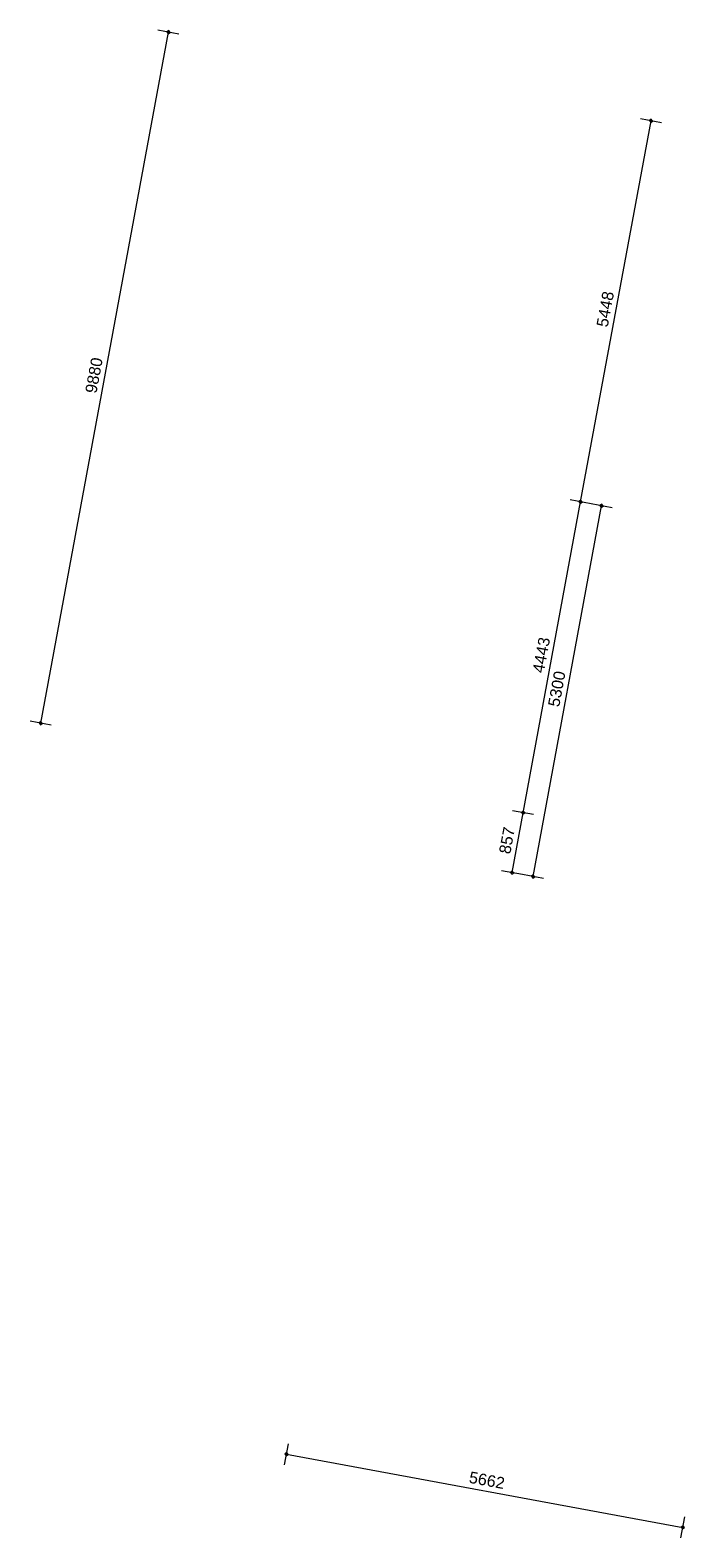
# Model space of a CAD drawing. Extents: x -294884 to 286267, y 0 to 1429765.
# Tile 136 of 178: x 103209 to 112405, y 959130 to 980327. Entities that reach past the tile are written whole.
import ezdxf

# ---------------------------------------------------------------- set-up
doc = ezdxf.new("R2010")
doc.units = 0
doc.header["$MEASUREMENT"] = 0
for name, color, linetype in [('A-0030-STRAMIEN', 1, 'Continuous'), ('A-0038-STR-MAATLIJN', 1, 'Continuous'), ('A-0040-ONDERLEGGER', 7, 'Continuous'), ('A-1130-TXT+MT-BE', 1, 'Continuous')]:
    doc.layers.add(name, color=color, linetype=linetype)
doc.dimstyles.new('@D00GM', dxfattribs={"dimtxt": 135, "dimasz": 1, "dimexe": 0.18, "dimexo": 0.0625, "dimgap": 13.5, "dimtad": 1, "dimdec": 0, "dimzin": 0, "dimdsep": 46, "dimtxsty": 'Standard', "dimblk": '^SD00____100_10', "dimcen": 0.09, "dimse1": 1, "dimse2": 1, "dimclrd": 1, "dimadec": 0, "dimazin": 0, "dimtfac": 1, "dimtdec": 4, "dimtmove": 0, "dimatfit": 3, "dimfxl": 0, "dimtolj": 1, "dimtzin": 0, "dimlwd": 13, "dimarcsym": 0})
doc.dimstyles.new('@D03ST', dxfattribs={"dimtxt": 162, "dimasz": 1, "dimexe": 0.18, "dimexo": 0.0625, "dimgap": 16.2, "dimtad": 1, "dimdec": 0, "dimzin": 0, "dimdsep": 46, "dimtxsty": 'Standard', "dimblk": '^SD03____100_10', "dimcen": 0.09, "dimse1": 1, "dimse2": 1, "dimclrd": 1, "dimadec": 0, "dimazin": 0, "dimtfac": 1, "dimtdec": 4, "dimtmove": 0, "dimatfit": 3, "dimfxl": 0, "dimtolj": 1, "dimtzin": 0, "dimlwd": 13, "dimarcsym": 0})
doc.dimstyles.new('@D076', dxfattribs={"dimtxt": 630, "dimasz": 700, "dimexe": 0.18, "dimexo": 0.0625, "dimgap": 63, "dimtad": 1, "dimdec": 0, "dimzin": 0, "dimdsep": 46, "dimtxsty": 'Standard', "dimcen": 0.09, "dimse1": 1, "dimse2": 1, "dimclrd": 1, "dimadec": 0, "dimazin": 0, "dimtfac": 1, "dimtdec": 4, "dimtmove": 0, "dimatfit": 3, "dimfxl": 0, "dimtolj": 1, "dimtzin": 0, "dimlwd": 13, "dimarcsym": 0})

# ---------------------------------------------------------------- blocks, each defined once
blk = doc.blocks.new('*D')
at = {"color": 7, "linetype": 'Continuous', "lineweight": 18}
for points in [[(63166, 119959), (63144, 119983), (63120, 119961), (63142, 119937)], [(79555, 118858), (79535, 118883), (79510, 118863), (79530, 118838)], [(78980, 118574), (78960, 118599), (78934, 118579), (78955, 118554)], [(79521, 118520), (79501, 118545), (79476, 118524), (79496, 118499)], [(79521, 118520), (79501, 118545), (79476, 118524), (79496, 118499)], [(79171, 115037), (79151, 115063), (79126, 115042), (79146, 115017)], [(79171, 115037), (79151, 115063), (79126, 115042), (79146, 115017)], [(62950, 114664), (62928, 114688), (62904, 114666), (62926, 114642)], [(78450, 113301), (78429, 113326), (78404, 113305), (78425, 113280)], [(78991, 113246), (78971, 113272), (78945, 113251), (78966, 113226)], [(78991, 113246), (78971, 113272), (78945, 113251), (78966, 113226)], [(78957, 112908), (78937, 112933), (78911, 112913), (78932, 112888)], [(-122398, 58301), (-122421, 58278), (-122398, 58255), (-122375, 58278)], [(-117098, 58298), (-117121, 58275), (-117098, 58252), (-117075, 58275)], [(26619, -2093), (26642, -2070), (26619, -2047), (26596, -2070)], [(26619, -2093), (26642, -2070), (26619, -2047), (26596, -2070)], [(31919, -2093), (31942, -2070), (31919, -2047), (31896, -2070)], [(31919, -2093), (31942, -2070), (31919, -2047), (31896, -2070)], [(117098, -58298), (117121, -58275), (117098, -58252), (117075, -58275)], [(122398, -58301), (122421, -58278), (122398, -58255), (122375, -58278)]]:
    blk.add_lwpolyline(points, close=True, dxfattribs=at)
at = {"color": 1, "linetype": 'Continuous', "lineweight": 13}
for points in [[(62927, 114665), (63143, 119960)], [(63293, 119954), (62993, 119966)], [(79682, 118845), (79383, 118875)], [(79499, 118522), (79533, 118860)], [(78427, 113303), (78957, 118577)], [(79106, 118562), (78808, 118592)], [(79148, 115040), (79499, 118522)], [(79648, 118507), (79349, 118537)], [(79648, 118507), (79349, 118537)], [(78968, 113249), (79148, 115040)], [(79298, 115025), (78999, 115055)], [(79298, 115025), (78999, 115055)], [(63077, 114659), (62777, 114671)], [(78576, 113288), (78278, 113318)], [(79118, 113234), (78819, 113264)], [(79118, 113234), (78819, 113264)], [(78934, 112910), (78968, 113249)], [(79084, 112895), (78785, 112925)], [(-122398, 58428), (-122398, 58128)], [(-117098, 58425), (-117098, 58125)], [(-117098, 58275), (-122398, 58278)], [(26619, -2220), (26619, -1920)], [(26619, -2220), (26619, -1920)], [(26619, -2070), (31919, -2070)], [(26619, -2070), (31919, -2070)], [(31919, -2220), (31919, -1920)], [(31919, -2220), (31919, -1920)], [(117098, -58425), (117098, -58125)], [(117098, -58275), (122398, -58278)], [(122398, -58428), (122398, -58128)]]:
    blk.add_lwpolyline(points, dxfattribs=at)
at = {"layer": 'A-0030-STRAMIEN', "color": 1, "linetype": 'Continuous', "lineweight": 13}
for points in [[(139855, 104285), (140818, 109496)], [(140965, 109469), (140670, 109524)], [(140003, 104257), (139708, 104312)], [(150193, -2166), (150193, -1866)], [(155493, -2166), (155493, -1866)], [(150193, -2016), (155493, -2016)], [(162027, -30782), (162027, -31082)], [(167327, -30932), (162027, -30932)], [(167327, -30782), (167327, -31082)]]:
    blk.add_lwpolyline(points, dxfattribs=at)
at = {"layer": 'A-0030-STRAMIEN', "color": 7, "linetype": 'Continuous', "lineweight": 18}
for points in [[(140840, 109492), (140822, 109519), (140795, 109501), (140814, 109474)], [(139878, 104280), (139859, 104307), (139833, 104289), (139851, 104262)], [(150193, -2039), (150216, -2016), (150193, -1993), (150170, -2016)], [(155493, -2039), (155516, -2016), (155493, -1993), (155470, -2016)], [(162027, -30909), (162004, -30932), (162027, -30955), (162050, -30932)], [(167327, -30909), (167304, -30932), (167327, -30955), (167350, -30932)]]:
    blk.add_lwpolyline(points, close=True, dxfattribs=at)
at = {"layer": 'A-0038-STR-MAATLIJN', "color": 1, "linetype": 'Continuous', "lineweight": 13}
for points in [[(54211, 116191), (54774, 129790)], [(54924, 129784), (54624, 129797)], [(93531, 103792), (95230, 122696)], [(95379, 122683), (95080, 122709)], [(54361, 116185), (54061, 116197)], [(134881, 116129), (134586, 116184)], [(132939, 106441), (134733, 116156)], [(140523, 109551), (141512, 114908)], [(141660, 114881), (141365, 114935)], [(139716, 105182), (140523, 109551)], [(140670, 109524), (140375, 109578)], [(140670, 109524), (140375, 109578)], [(133086, 106414), (132791, 106468)], [(139560, 104339), (139716, 105182)], [(139863, 105155), (139568, 105209)], [(139863, 105155), (139568, 105209)], [(139708, 104312), (139413, 104366)], [(93680, 103778), (93382, 103805)], [(58982, 102621), (58994, 102921)], [(58988, 102771), (64711, 102534)], [(64705, 102384), (64717, 102684)], [(136364, 96015), (136419, 96310)], [(136392, 96163), (141960, 95134)], [(141932, 94987), (141987, 95282)], [(98404, 84548), (98430, 84847)], [(98417, 84697), (105364, 84073)], [(105351, 83924), (105378, 84222)], [(27759, -1151), (27759, -1451)], [(41370, -1148), (41370, -1448)], [(80074, -1152), (80074, -1452)], [(99055, -1148), (99055, -1448)], [(151050, -1420), (151050, -1120)], [(151050, -1270), (160941, -1270)], [(160941, -1420), (160941, -1120)], [(41370, -1298), (27759, -1301)], [(99055, -1298), (80074, -1302)], [(150193, -1866), (150193, -1566)], [(151050, -1866), (151050, -1566)], [(151050, -1866), (151050, -1566)], [(155493, -1866), (155493, -1566)], [(155493, -1866), (155493, -1566)], [(160941, -1866), (160941, -1566)], [(163921, -1933), (163921, -1633)], [(167496, -1933), (167496, -1633)], [(85620, -2081), (85620, -1781)], [(85620, -2081), (85620, -1781)], [(150193, -1716), (151050, -1716)], [(151050, -1716), (155493, -1716)], [(155493, -1716), (160941, -1716)], [(163921, -1783), (167496, -1783)], [(87964, -2761), (87964, -2461)], [(89764, -2761), (89764, -2461)], [(89764, -2761), (89764, -2461)], [(93264, -2761), (93264, -2461)], [(87964, -2611), (89764, -2611)], [(89764, -2611), (93264, -2611)], [(16419, -29459), (16419, -29759)], [(30030, -29462), (30030, -29762)], [(16419, -29609), (30030, -29612)], [(85801, -29491), (85801, -29791)], [(85801, -29641), (104781, -29645)], [(104781, -29495), (104781, -29795)], [(156589, -30203), (156589, -29903)], [(166470, -30053), (156589, -30053)], [(166470, -30203), (166470, -29903)], [(91591, -30907), (91591, -30607)], [(95091, -30907), (95091, -30607)], [(95091, -30907), (95091, -30607)], [(96891, -30907), (96891, -30607)], [(95091, -30757), (91591, -30757)], [(96891, -30757), (95091, -30757)]]:
    blk.add_lwpolyline(points, dxfattribs=at)
at = {"layer": 'A-0038-STR-MAATLIJN', "color": 7, "linetype": 'Continuous', "lineweight": 18}
for points in [[(54797, 129790), (54775, 129813), (54751, 129791), (54773, 129768)], [(95253, 122694), (95232, 122719), (95207, 122698), (95228, 122673)], [(54234, 116190), (54212, 116214), (54188, 116192), (54210, 116168)], [(134756, 116152), (134737, 116179), (134711, 116161), (134729, 116134)], [(141535, 114904), (141516, 114930), (141490, 114912), (141508, 114885)], [(140545, 109547), (140527, 109574), (140500, 109555), (140519, 109528)], [(140545, 109547), (140527, 109574), (140500, 109555), (140519, 109528)], [(132961, 106437), (132943, 106463), (132916, 106445), (132934, 106418)], [(139738, 105178), (139720, 105205), (139693, 105186), (139712, 105159)], [(139738, 105178), (139720, 105205), (139693, 105186), (139712, 105159)], [(139583, 104335), (139564, 104362), (139538, 104343), (139556, 104317)], [(93554, 103790), (93533, 103815), (93508, 103794), (93529, 103769)], [(58987, 102748), (59011, 102770), (58989, 102794), (58965, 102772)], [(64710, 102511), (64734, 102533), (64712, 102557), (64688, 102535)], [(136387, 96140), (136414, 96158), (136396, 96185), (136369, 96167)], [(141956, 95112), (141982, 95130), (141964, 95157), (141937, 95138)], [(98415, 84674), (98440, 84695), (98419, 84720), (98394, 84699)], [(105362, 84050), (105387, 84071), (105366, 84096), (105342, 84075)], [(151050, -1293), (151073, -1270), (151050, -1247), (151027, -1270)], [(160941, -1293), (160964, -1270), (160941, -1247), (160918, -1270)], [(27759, -1278), (27736, -1301), (27759, -1324), (27782, -1301)], [(41370, -1275), (41347, -1298), (41370, -1321), (41393, -1298)], [(80074, -1279), (80051, -1302), (80074, -1325), (80097, -1302)], [(99055, -1275), (99032, -1298), (99055, -1321), (99078, -1298)], [(150193, -1739), (150216, -1716), (150193, -1693), (150170, -1716)], [(151050, -1739), (151073, -1716), (151050, -1693), (151027, -1716)], [(151050, -1739), (151073, -1716), (151050, -1693), (151027, -1716)], [(155493, -1739), (155516, -1716), (155493, -1693), (155470, -1716)], [(155493, -1739), (155516, -1716), (155493, -1693), (155470, -1716)], [(160941, -1739), (160964, -1716), (160941, -1693), (160918, -1716)], [(163921, -1806), (163944, -1783), (163921, -1760), (163898, -1783)], [(167496, -1806), (167519, -1783), (167496, -1760), (167473, -1783)], [(85620, -1954), (85643, -1931), (85620, -1908), (85597, -1931)], [(85620, -1954), (85643, -1931), (85620, -1908), (85597, -1931)], [(87964, -2634), (87987, -2611), (87964, -2588), (87941, -2611)], [(89764, -2634), (89787, -2611), (89764, -2588), (89741, -2611)], [(89764, -2634), (89787, -2611), (89764, -2588), (89741, -2611)], [(93264, -2634), (93287, -2611), (93264, -2588), (93241, -2611)], [(16419, -29586), (16442, -29609), (16419, -29632), (16396, -29609)], [(30030, -29589), (30053, -29612), (30030, -29635), (30007, -29612)], [(85801, -29618), (85824, -29641), (85801, -29664), (85778, -29641)], [(104781, -29622), (104804, -29645), (104781, -29668), (104758, -29645)], [(156589, -30076), (156566, -30053), (156589, -30030), (156612, -30053)], [(166470, -30076), (166447, -30053), (166470, -30030), (166492, -30053)], [(91591, -30780), (91568, -30757), (91591, -30734), (91614, -30757)], [(95091, -30780), (95068, -30757), (95091, -30734), (95114, -30757)], [(95091, -30780), (95068, -30757), (95091, -30734), (95114, -30757)], [(96891, -30780), (96868, -30757), (96891, -30734), (96914, -30757)]]:
    blk.add_lwpolyline(points, close=True, dxfattribs=at)
at = {"layer": 'A-0038-STR-MAATLIJN', "color": 1, "linetype": 'Continuous'}
blk.add_point((85620, -1931), dxfattribs=at)
at = {"layer": 'A-1130-TXT+MT-BE', "color": 1, "linetype": 'Continuous', "lineweight": 13}
for points in [[(62774, 119975), (63160, 129448)], [(63310, 129442), (63010, 129455)], [(62923, 119969), (62624, 119981)], [(62923, 119969), (62624, 119981)], [(62604, 115818), (62774, 119975)], [(62754, 115812), (62454, 115824)], [(62754, 115812), (62454, 115824)], [(62558, 114679), (62604, 115818)], [(62708, 114673), (62408, 114685)], [(-131879, 58064), (-131879, 57764)], [(-122398, 57908), (-131879, 57914)], [(-122398, 58058), (-122398, 57758)], [(-122398, 58058), (-122398, 57758)], [(-118237, 57906), (-122398, 57908)], [(-118237, 58056), (-118237, 57756)], [(-118237, 58056), (-118237, 57756)], [(-117097, 57905), (-118237, 57906)], [(-117097, 58055), (-117097, 57755)], [(26618, -1850), (26618, -1550)], [(27759, -1850), (27759, -1550)], [(27759, -1850), (27759, -1550)], [(31919, -1850), (31919, -1550)], [(31919, -1850), (31919, -1550)], [(41400, -1850), (41400, -1550)], [(26618, -1700), (27759, -1700)], [(27759, -1700), (31919, -1700)], [(31919, -1700), (41400, -1700)], [(25452, -30820), (25452, -30520)], [(30752, -30820), (30752, -30520)], [(25452, -30670), (30752, -30670)], [(71110, -33871), (70810, -33871)], [(70960, -34871), (70960, -33871)], [(115190, -33871), (114890, -33871)], [(115040, -34871), (115040, -33871)], [(71110, -34871), (70810, -34871)], [(115190, -34871), (114890, -34871)], [(117097, -58055), (117097, -57755)], [(118237, -58056), (118237, -57756)], [(118237, -58056), (118237, -57756)], [(122398, -58058), (122398, -57758)], [(122398, -58058), (122398, -57758)], [(131879, -58064), (131879, -57764)], [(117097, -57905), (118237, -57906)], [(118237, -57906), (122398, -57908)], [(122398, -57908), (131879, -57914)]]:
    blk.add_lwpolyline(points, dxfattribs=at)
at = {"layer": 'A-1130-TXT+MT-BE', "color": 7, "linetype": 'Continuous', "lineweight": 18}
for points in [[(63183, 129448), (63161, 129471), (63137, 129449), (63159, 129426)], [(62797, 119974), (62774, 119998), (62751, 119976), (62773, 119952)], [(62797, 119974), (62774, 119998), (62751, 119976), (62773, 119952)], [(62627, 115817), (62605, 115841), (62581, 115819), (62603, 115795)], [(62627, 115817), (62605, 115841), (62581, 115819), (62603, 115795)], [(62581, 114678), (62559, 114702), (62535, 114680), (62557, 114656)], [(-131879, 57937), (-131902, 57914), (-131879, 57891), (-131856, 57914)], [(-122398, 57931), (-122421, 57908), (-122398, 57885), (-122375, 57908)], [(-122398, 57931), (-122421, 57908), (-122398, 57885), (-122375, 57908)], [(-118237, 57929), (-118260, 57906), (-118237, 57883), (-118214, 57906)], [(-118237, 57929), (-118260, 57906), (-118237, 57883), (-118214, 57906)], [(-117097, 57928), (-117120, 57905), (-117097, 57882), (-117074, 57905)], [(26618, -1723), (26641, -1700), (26618, -1677), (26595, -1700)], [(27759, -1723), (27782, -1700), (27759, -1677), (27736, -1700)], [(27759, -1723), (27782, -1700), (27759, -1677), (27736, -1700)], [(31919, -1723), (31942, -1700), (31919, -1677), (31896, -1700)], [(31919, -1723), (31942, -1700), (31919, -1677), (31896, -1700)], [(41400, -1723), (41423, -1700), (41400, -1677), (41377, -1700)], [(25452, -30693), (25475, -30670), (25452, -30647), (25429, -30670)], [(30752, -30693), (30775, -30670), (30752, -30647), (30729, -30670)], [(70982, -33871), (70960, -33848), (70937, -33871), (70960, -33894)], [(115063, -33871), (115040, -33848), (115017, -33871), (115040, -33894)], [(70982, -34871), (70960, -34848), (70937, -34871), (70960, -34894)], [(115063, -34871), (115040, -34848), (115017, -34871), (115040, -34894)], [(117097, -57928), (117120, -57905), (117097, -57882), (117074, -57905)], [(118237, -57929), (118260, -57906), (118237, -57883), (118214, -57906)], [(118237, -57929), (118260, -57906), (118237, -57883), (118214, -57906)], [(122398, -57931), (122421, -57908), (122398, -57885), (122375, -57908)], [(122398, -57931), (122421, -57908), (122398, -57885), (122375, -57908)], [(131879, -57937), (131902, -57914), (131879, -57891), (131856, -57914)]]:
    blk.add_lwpolyline(points, close=True, dxfattribs=at)
at = {"color": 7, "linetype": 'Continuous', "char_height": 135, "attachment_point": 7, "line_spacing_factor": 0.933333}
for s, insert, rotation in [('{\\fArial|b0|i0|c12|p0;340}', (79443, 118543), 84.2582), ('{\\fArial|b0|i0|c12|p0;5300}', (62969, 117109), 87.6654), ('{\\fArial|b0|i0|c12|p0;3500}', (79246, 116581), 84.2577), ('{\\fArial|b0|i0|c12|p0;5300}', (78614, 115740), 84.2577), ('{\\fArial|b0|i0|c12|p0;1800}', (78980, 113945), 84.2577), ('{\\fArial|b0|i0|c12|p0;340}', (78879, 112931), 84.2582), ('{\\fArial|b0|i0|c12|p0;5300}', (-119954, 58369), 359.9654), ('{\\fArial|b0|i0|c12|p0;5300}', (119541, -58219), 359.9654)]:
    blk.add_mtext(s, dxfattribs=dict(at, insert=insert, rotation=rotation))
at = {"color": 7, "linetype": 'Continuous', "insert": (29063, -2013), "char_height": 135, "attachment_point": 7, "line_spacing_factor": 0.933333}
blk.add_mtext('{\\fArial|b0|i0|c12|p0;5300}', dxfattribs=at)
blk.add_mtext('{\\fArial|b0|i0|c12|p0;5300}', dxfattribs=at)
at = {"layer": 'A-0030-STRAMIEN', "color": 7, "linetype": 'Continuous', "insert": (140224, 106660), "char_height": 162, "attachment_point": 7, "rotation": 79.5354, "line_spacing_factor": 0.933333}
blk.add_mtext('{\\fArial|b0|i0|c12|p0;5300}', dxfattribs=at)
at = {"layer": 'A-0030-STRAMIEN', "color": 7, "linetype": 'Continuous', "char_height": 162, "attachment_point": 7, "line_spacing_factor": 0.933333}
for insert in [(152596, -1947), (164429, -30821)]:
    blk.add_mtext('{\\fArial|b0|i0|c12|p0;5300}', dxfattribs=dict(at, insert=insert))
at = {"layer": 'A-0038-STR-MAATLIJN', "color": 7, "linetype": 'Continuous', "char_height": 162, "attachment_point": 7, "line_spacing_factor": 0.933333}
for s, insert, rotation in [('{\\fArial|b0|i0|c12|p0;13611}', (54411, 122684), 87.6307), ('{\\fArial|b0|i0|c12|p0;18980}', (94284, 112942), 84.865), ('{\\fArial|b0|i0|c12|p0;5448}', (140905, 111999), 79.5354), ('{\\fArial|b0|i0|c12|p0;9880}', (133723, 111068), 79.535), ('{\\fArial|b0|i0|c12|p0;4443}', (140007, 107136), 79.5354), ('{\\fArial|b0|i0|c12|p0;857}', (139536, 104591), 79.5354), ('{\\fArial|b0|i0|c12|p0;5728}', (61605, 102732), 357.6307), ('{\\fArial|b0|i0|c12|p0;5662}', (138945, 95761), 349.535), ('{\\fArial|b0|i0|c12|p0;6975}', (101650, 84476), 354.865), ('{\\fArial|b0|i0|c12|p0;13611}', (34255, -1189), 0.011), ('{\\fArial|b0|i0|c12|p0;18980}', (89255, -1189), 0.011), ('{\\fArial|b0|i0|c12|p0;9890}', (155748, -1201), 0), ('{\\fArial|b0|i0|c12|p0;13611}', (22915, -29499), 359.989), ('{\\fArial|b0|i0|c12|p0;18980}', (94982, -29532), 359.989), ('{\\fArial|b0|i0|c12|p0;9880}', (161282, -29984), 360)]:
    blk.add_mtext(s, dxfattribs=dict(at, insert=insert, rotation=rotation))
for s, insert in [('{\\fArial|b0|i0|c12|p0;857}', (150436, -1647)), ('{\\fArial|b0|i0|c12|p0;4443}', (153024, -1647)), ('{\\fArial|b0|i0|c12|p0;5448}', (157970, -1647)), ('{\\fArial|b0|i0|c12|p0;3575}', (165461, -1714)), ('{\\fArial|b0|i0|c12|p0;1800}', (88617, -2542)), ('{\\fArial|b0|i0|c12|p0;3500}', (91267, -2542)), ('{\\fArial|b0|i0|c12|p0;3500}', (93094, -30688)), ('{\\fArial|b0|i0|c12|p0;1800}', (95744, -30688))]:
    blk.add_mtext(s, dxfattribs=dict(at, insert=insert))
at = {"layer": 'A-1130-TXT+MT-BE', "color": 7, "linetype": 'Continuous', "char_height": 135, "attachment_point": 7, "line_spacing_factor": 0.933333}
for s, insert, rotation in [('{\\fArial|b0|i0|c12|p0;9481}', (62901, 124508), 87.6653), ('{\\fArial|b0|i0|c12|p0;4160}', (62623, 117693), 87.6653), ('{\\fArial|b0|i0|c12|p0;1140}', (62515, 115045), 87.6653), ('{\\fArial|b0|i0|c12|p0;9481}', (-127344, 58004), 359.9653), ('{\\fArial|b0|i0|c12|p0;4160}', (-120524, 58000), 359.9653), ('{\\fArial|b0|i0|c12|p0;1140}', (-117873, 57998), 359.9653), ('{\\fArial|b0|i0|c12|p0;1140}', (26982, -1643), 360), ('{\\fArial|b0|i0|c12|p0;4160}', (29633, -1643), 360), ('{\\fArial|b0|i0|c12|p0;9481}', (36454, -1643), 360), ('{\\fArial|b0|i0|c12|p0;1000}', (70902, -34578), 90), ('{\\fArial|b0|i0|c12|p0;1000}', (114982, -34578), 90), ('{\\fArial|b0|i0|c12|p0;1140}', (117461, -57848), 359.9654), ('{\\fArial|b0|i0|c12|p0;4160}', (120111, -57849), 359.9654), ('{\\fArial|b0|i0|c12|p0;9481}', (126932, -57853), 359.9654)]:
    blk.add_mtext(s, dxfattribs=dict(at, insert=insert, rotation=rotation))
at = {"layer": 'A-1130-TXT+MT-BE', "color": 7, "linetype": 'Continuous', "insert": (27896, -30612), "char_height": 135, "attachment_point": 7, "line_spacing_factor": 0.933333}
blk.add_mtext('{\\fArial|b0|i0|c12|p0;5300}', dxfattribs=at)
blk = doc.blocks.new('^SD00____100_10')
at = {"layer": 'A-1130-TXT+MT-BE', "color": 7, "linetype": 'Continuous', "lineweight": 18}
blk.add_lwpolyline([(0, -23), (23, 0), (0, 23), (-23, 0)], close=True, dxfattribs=at)
at = {"layer": 'A-1130-TXT+MT-BE', "color": 1, "linetype": 'Continuous', "lineweight": 13}
blk.add_lwpolyline([(0, -150), (0, 150)], dxfattribs=at)
blk = doc.blocks.new('^SD03____100_10')
at = {"layer": 'A-0038-STR-MAATLIJN', "color": 7, "linetype": 'Continuous', "lineweight": 18}
blk.add_lwpolyline([(0, -23), (23, 0), (0, 23), (-23, 0)], close=True, dxfattribs=at)
at = {"layer": 'A-0038-STR-MAATLIJN', "color": 1, "linetype": 'Continuous', "lineweight": 13}
blk.add_lwpolyline([(0, -150), (0, 150)], dxfattribs=at)
blk = doc.blocks.new('M-NIEUW_145')
at = {"color": 7, "linetype": 'Continuous'}
dim = blk.add_linear_dim(base=(31919.4, -2070), p1=(26619.4, -2070), p2=(31919.4, -2070), angle=0, dimstyle='@D00GM', override={"dimpost": '{\\fArial|b0|i0|c12|p0;<>}'}, dxfattribs=at)
dim.commit()
dim.dimension.update_dxf_attribs({"geometry": '*D', "text_midpoint": (29269.4, -2070)})
at = {"layer": 'A-0038-STR-MAATLIJN', "color": 7, "linetype": 'Continuous'}
dim = blk.add_linear_dim(base=(27758.8, -1300.9), p1=(41370, -1300.3), p2=(27758.8, -1440), angle=180.01102, dimstyle='@D03ST', override={"dimpost": '{\\fArial|b0|i0|c12|p0;<>}'}, dxfattribs=at)
dim.commit()
dim.dimension.update_dxf_attribs({"geometry": '*D', "text_midpoint": (34564.4, -1299.6)})
at = {"layer": 'A-0040-ONDERLEGGER', "color": 7, "linetype": 'Continuous'}
dim = blk.add_linear_dim(base=(156017.9, 72961.7), p1=(131203.8, 70832.7), p2=(155593.2, 68507.2), angle=323.18528, dimstyle='@D076', override={"dimpost": '{\\fArial|b0|i0|c12|p0;<>}'}, dxfattribs=at)
dim.commit()
dim.dimension.update_dxf_attribs({"geometry": '*D', "text_midpoint": (143758.8, 74593.8)})
at = {"layer": 'A-1130-TXT+MT-BE', "color": 7, "linetype": 'Continuous'}
for base, p1, p2, middle in [((27758.8, -1700), (26618.4, -3193.9), (27758.8, -1700), (27188.6, -1700)), ((31919.2, -1700), (27758.8, -1700), (31919.2, -2940.9), (29839, -1700)), ((41400.4, -1700), (31919.2, -2940.9), (41400.4, -1700), (36659.8, -1700))]:
    dim = blk.add_linear_dim(base=base, p1=p1, p2=p2, angle=359.99998, dimstyle='@D00GM', override={"dimpost": '{\\fArial|b0|i0|c12|p0;<>}'}, dxfattribs=at)
    dim.commit()
    dim.dimension.update_dxf_attribs({"geometry": '*D', "text_midpoint": middle})

msp = doc.modelspace()

# ---------------------------------------------------------------- block references
msp.add_blockref('M-NIEUW_145', (-29582, 864143))

doc.saveas('drawing.dxf')
